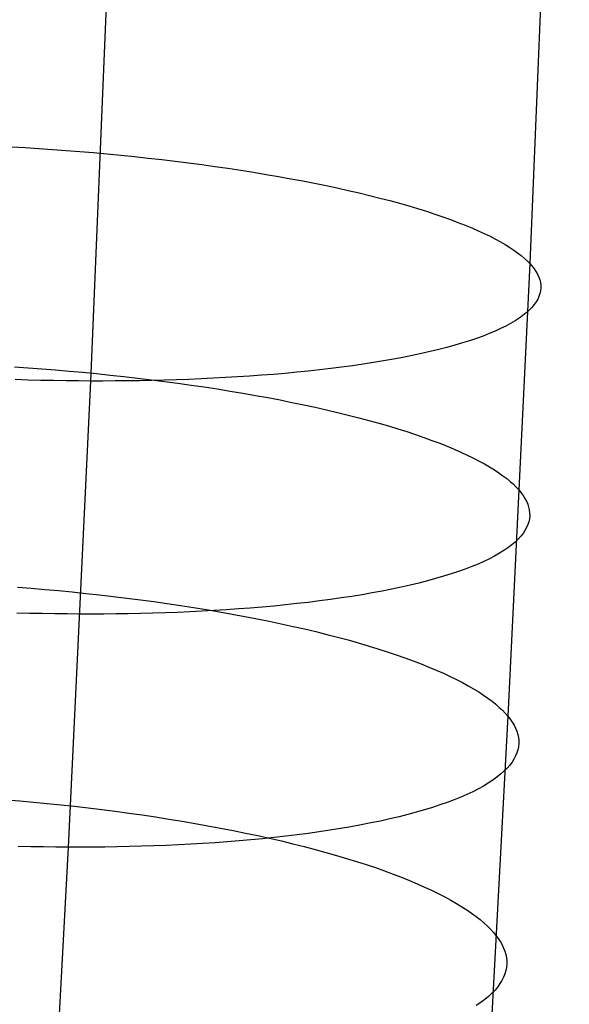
# Model space of a CAD drawing. Extents: x -37 to 483, y -973 to -253.
# Tile 110 of 197: x 421 to 434, y -813 to -790. Entities that reach past the tile are written whole.
import ezdxf

# ---------------------------------------------------------------- set-up
doc = ezdxf.new("R2010")
doc.units = 0
doc.layers.add('PREDEFINITO', color=7, linetype='CONTINUOUS')

msp = doc.modelspace()

# ---------------------------------------------------------------- linework, layer by layer
at = {"layer": 'PREDEFINITO'}
for p, q in [((433.966, -773.673, 72.324), (433.055, -795.651, 75.076)), ((423.854, -776.037, 58.622), (422.93, -798.359, 61.416)), ((421.112, -792.956, 84.257), (421.424, -792.975, 84.24)), ((421.424, -792.975, 84.24), (421.737, -792.995, 84.216)), ((421.737, -792.995, 84.216), (422.051, -793.017, 84.185)), ((422.051, -793.017, 84.185), (422.366, -793.04, 84.147)), ((422.366, -793.04, 84.147), (422.682, -793.066, 84.101)), ((422.682, -793.066, 84.101), (422.998, -793.093, 84.049)), ((422.998, -793.093, 84.049), (423.313, -793.121, 83.989)), ((423.313, -793.121, 83.989), (423.629, -793.152, 83.921)), ((423.629, -793.152, 83.921), (423.943, -793.184, 83.847)), ((423.943, -793.184, 83.847), (424.257, -793.218, 83.765)), ((424.257, -793.218, 83.765), (424.569, -793.253, 83.675)), ((424.569, -793.253, 83.675), (424.879, -793.29, 83.578)), ((424.879, -793.29, 83.578), (425.188, -793.329, 83.474)), ((425.188, -793.329, 83.474), (425.494, -793.369, 83.362)), ((425.494, -793.369, 83.362), (425.797, -793.411, 83.243)), ((425.797, -793.411, 83.243), (426.097, -793.454, 83.117)), ((426.097, -793.454, 83.117), (426.395, -793.499, 82.984)), ((426.395, -793.499, 82.984), (426.688, -793.546, 82.843)), ((426.688, -793.546, 82.843), (426.978, -793.593, 82.696)), ((426.978, -793.593, 82.696), (427.263, -793.643, 82.542)), ((427.263, -793.643, 82.542), (427.544, -793.693, 82.381)), ((427.544, -793.693, 82.381), (427.82, -793.745, 82.214)), ((427.82, -793.745, 82.214), (428.091, -793.798, 82.041)), ((428.091, -793.798, 82.041), (428.357, -793.852, 81.861)), ((428.357, -793.852, 81.861), (428.617, -793.908, 81.676)), ((428.617, -793.908, 81.676), (428.871, -793.964, 81.485)), ((428.871, -793.964, 81.485), (429.119, -794.021, 81.288)), ((429.119, -794.021, 81.288), (429.361, -794.08, 81.086)), ((429.361, -794.08, 81.086), (429.597, -794.139, 80.879)), ((429.597, -794.139, 80.879), (429.826, -794.199, 80.668)), ((429.826, -794.199, 80.668), (430.048, -794.26, 80.451)), ((430.048, -794.26, 80.451), (430.263, -794.321, 80.231)), ((430.263, -794.321, 80.231), (430.47, -794.383, 80.006)), ((430.47, -794.383, 80.006), (430.671, -794.445, 79.778)), ((430.671, -794.445, 79.778), (430.864, -794.508, 79.546)), ((430.864, -794.508, 79.546), (431.05, -794.572, 79.311)), ((431.05, -794.572, 79.311), (431.229, -794.636, 79.073)), ((431.229, -794.636, 79.073), (431.399, -794.7, 78.832)), ((431.399, -794.7, 78.832), (431.562, -794.764, 78.589)), ((431.562, -794.764, 78.589), (431.718, -794.828, 78.343)), ((431.718, -794.828, 78.343), (431.866, -794.893, 78.096)), ((431.866, -794.893, 78.096), (432.006, -794.957, 77.847)), ((432.006, -794.957, 77.847), (432.138, -795.022, 77.597)), ((432.138, -795.022, 77.597), (432.263, -795.086, 77.346)), ((432.263, -795.086, 77.346), (432.38, -795.15, 77.094)), ((432.38, -795.15, 77.094), (432.49, -795.214, 76.841)), ((432.49, -795.214, 76.841), (432.592, -795.278, 76.588)), ((432.592, -795.278, 76.588), (432.687, -795.341, 76.335)), ((432.687, -795.341, 76.335), (432.775, -795.404, 76.082)), ((432.775, -795.404, 76.082), (432.856, -795.467, 75.83)), ((432.856, -795.467, 75.83), (432.929, -795.529, 75.578)), ((432.929, -795.529, 75.578), (432.995, -795.59, 75.326)), ((433.055, -795.651, 75.076), (432.55, -806.09, 76.642)), ((432.995, -795.59, 75.326), (433.055, -795.651, 75.076)), ((433.055, -795.651, 75.076), (433.108, -795.712, 74.824)), ((433.108, -795.712, 74.824), (433.156, -795.774, 74.57)), ((433.156, -795.774, 74.57), (433.197, -795.836, 74.312)), ((433.197, -795.836, 74.312), (433.233, -795.898, 74.051)), ((433.233, -795.898, 74.051), (433.261, -795.961, 73.787)), ((433.261, -795.961, 73.787), (433.283, -796.024, 73.52)), ((433.283, -796.024, 73.52), (433.299, -796.088, 73.251)), ((433.299, -796.088, 73.251), (433.307, -796.151, 72.979)), ((433.308, -796.215, 72.706), (433.302, -796.279, 72.43)), ((433.307, -796.151, 72.979), (433.308, -796.215, 72.706)), ((433.237, -796.471, 71.594), (433.2, -796.534, 71.313)), ((433.266, -796.407, 71.874), (433.237, -796.471, 71.594)), ((433.288, -796.343, 72.153), (433.266, -796.407, 71.874)), ((433.302, -796.279, 72.43), (433.288, -796.343, 72.153)), ((433.103, -796.661, 70.749), (433.041, -796.724, 70.466)), ((433.155, -796.598, 71.031), (433.103, -796.661, 70.749)), ((433.2, -796.534, 71.313), (433.155, -796.598, 71.031)), ((432.809, -796.91, 69.62), (432.715, -796.971, 69.339)), ((432.895, -796.849, 69.902), (432.809, -796.91, 69.62)), ((432.972, -796.786, 70.184), (432.895, -796.849, 69.902)), ((433.041, -796.724, 70.466), (432.972, -796.786, 70.184)), ((432.383, -797.15, 68.505), (432.256, -797.208, 68.231)), ((432.502, -797.091, 68.782), (432.383, -797.15, 68.505)), ((432.612, -797.031, 69.06), (432.502, -797.091, 68.782)), ((432.715, -796.971, 69.339), (432.612, -797.031, 69.06)), ((431.826, -797.376, 67.423), (431.667, -797.43, 67.16)), ((431.977, -797.321, 67.69), (431.826, -797.376, 67.423)), ((432.12, -797.265, 67.959), (431.977, -797.321, 67.69)), ((432.256, -797.208, 68.231), (432.12, -797.265, 67.959)), ((431.144, -797.584, 66.392), (430.955, -797.633, 66.144)), ((431.326, -797.534, 66.644), (431.144, -797.584, 66.392)), ((431.5, -797.482, 66.9), (431.326, -797.534, 66.644)), ((431.667, -797.43, 67.16), (431.5, -797.482, 66.9)), ((429.91, -797.856, 64.976), (429.682, -797.896, 64.759)), ((430.131, -797.814, 65.2), (429.91, -797.856, 64.976)), ((430.347, -797.771, 65.428), (430.131, -797.814, 65.2)), ((430.556, -797.726, 65.662), (430.347, -797.771, 65.428)), ((430.759, -797.68, 65.901), (430.556, -797.726, 65.662)), ((430.955, -797.633, 66.144), (430.759, -797.68, 65.901)), ((421.179, -798.033, 84.998), (421.492, -798.054, 84.974)), ((421.492, -798.054, 84.974), (421.807, -798.077, 84.944)), ((421.807, -798.077, 84.944), (422.122, -798.103, 84.906)), ((428.465, -798.072, 63.76), (428.208, -798.102, 63.579)), ((428.718, -798.04, 63.947), (428.465, -798.072, 63.76)), ((428.967, -798.006, 64.141), (428.718, -798.04, 63.947)), ((429.21, -797.971, 64.341), (428.967, -798.006, 64.141)), ((429.449, -797.934, 64.547), (429.21, -797.971, 64.341)), ((429.682, -797.896, 64.759), (429.449, -797.934, 64.547)), ((422.122, -798.103, 84.906), (422.437, -798.129, 84.86)), ((422.437, -798.129, 84.86), (422.753, -798.158, 84.808)), ((422.753, -798.158, 84.808), (423.068, -798.189, 84.748)), ((423.068, -798.189, 84.748), (423.383, -798.221, 84.681)), ((423.383, -798.221, 84.681), (423.698, -798.255, 84.607)), ((423.698, -798.255, 84.607), (424.011, -798.291, 84.525)), ((424.011, -798.291, 84.525), (424.323, -798.329, 84.436)), ((425.476, -798.309, 62.14), (425.193, -798.321, 62.033)), ((425.758, -798.296, 62.253), (425.476, -798.309, 62.14)), ((426.039, -798.281, 62.373), (425.758, -798.296, 62.253)), ((426.318, -798.265, 62.5), (426.039, -798.281, 62.373)), ((426.596, -798.246, 62.634), (426.318, -798.265, 62.5)), ((426.872, -798.227, 62.775), (426.596, -798.246, 62.634)), ((427.145, -798.205, 62.922), (426.872, -798.227, 62.775)), ((427.416, -798.182, 63.076), (427.145, -798.205, 62.922)), ((427.683, -798.157, 63.237), (427.416, -798.182, 63.076)), ((427.948, -798.13, 63.405), (427.683, -798.157, 63.237)), ((428.208, -798.102, 63.579), (427.948, -798.13, 63.405)), ((421.486, -798.336, 61.223), (421.188, -798.327, 61.201)), ((421.782, -798.344, 61.25), (421.486, -798.336, 61.223)), ((422.074, -798.35, 61.284), (421.782, -798.344, 61.25)), ((422.363, -798.354, 61.322), (422.074, -798.35, 61.284)), ((422.649, -798.357, 61.367), (422.363, -798.354, 61.322)), ((422.93, -798.359, 61.416), (422.411, -809.108, 63.028)), ((422.93, -798.359, 61.416), (422.649, -798.357, 61.367)), ((423.211, -798.359, 61.471), (422.93, -798.359, 61.416)), ((423.493, -798.358, 61.532), (423.211, -798.359, 61.471)), ((423.775, -798.355, 61.6), (423.493, -798.358, 61.532)), ((424.059, -798.352, 61.673), (423.775, -798.355, 61.6)), ((424.342, -798.346, 61.753), (424.059, -798.352, 61.673)), ((424.323, -798.329, 84.436), (424.633, -798.368, 84.339)), ((424.626, -798.339, 61.84), (424.342, -798.346, 61.753)), ((424.91, -798.331, 61.933), (424.626, -798.339, 61.84)), ((424.633, -798.368, 84.339), (424.942, -798.409, 84.235)), ((425.193, -798.321, 62.033), (424.91, -798.331, 61.933)), ((424.942, -798.409, 84.235), (425.247, -798.452, 84.124)), ((425.247, -798.452, 84.124), (425.551, -798.496, 84.005)), ((425.551, -798.496, 84.005), (425.851, -798.542, 83.88)), ((425.851, -798.542, 83.88), (426.148, -798.59, 83.747)), ((426.148, -798.59, 83.747), (426.441, -798.639, 83.607)), ((426.441, -798.639, 83.607), (426.731, -798.69, 83.46)), ((426.731, -798.69, 83.46), (427.016, -798.742, 83.306)), ((427.016, -798.742, 83.306), (427.297, -798.796, 83.146)), ((427.297, -798.796, 83.146), (427.573, -798.851, 82.98)), ((427.573, -798.851, 82.98), (427.844, -798.907, 82.807)), ((427.844, -798.907, 82.807), (428.109, -798.964, 82.628)), ((428.109, -798.964, 82.628), (428.369, -799.023, 82.443)), ((428.369, -799.023, 82.443), (428.623, -799.083, 82.252)), ((428.623, -799.083, 82.252), (428.871, -799.144, 82.056)), ((428.871, -799.144, 82.056), (429.113, -799.205, 81.854)), ((429.113, -799.205, 81.854), (429.348, -799.268, 81.648)), ((429.348, -799.268, 81.648), (429.577, -799.332, 81.437)), ((429.577, -799.332, 81.437), (429.798, -799.396, 81.221)), ((429.798, -799.396, 81.221), (430.013, -799.461, 81.001)), ((430.013, -799.461, 81.001), (430.221, -799.527, 80.777)), ((430.221, -799.527, 80.777), (430.421, -799.593, 80.549)), ((430.421, -799.593, 80.549), (430.614, -799.66, 80.318)), ((430.614, -799.66, 80.318), (430.8, -799.727, 80.083)), ((430.8, -799.727, 80.083), (430.978, -799.795, 79.846)), ((430.978, -799.795, 79.846), (431.149, -799.863, 79.605)), ((431.149, -799.863, 79.605), (431.312, -799.931, 79.363)), ((431.312, -799.931, 79.363), (431.467, -799.999, 79.118)), ((431.467, -799.999, 79.118), (431.614, -800.067, 78.872)), ((431.614, -800.067, 78.872), (431.754, -800.136, 78.623)), ((431.754, -800.136, 78.623), (431.887, -800.204, 78.374)), ((431.887, -800.204, 78.374), (432.011, -800.272, 78.123)), ((432.011, -800.272, 78.123), (432.128, -800.34, 77.872)), ((432.128, -800.34, 77.872), (432.238, -800.408, 77.62)), ((432.238, -800.408, 77.62), (432.34, -800.475, 77.367)), ((432.34, -800.475, 77.367), (432.435, -800.542, 77.115)), ((432.435, -800.542, 77.115), (432.522, -800.609, 76.862)), ((432.522, -800.609, 76.862), (432.603, -800.675, 76.61)), ((432.603, -800.675, 76.61), (432.676, -800.741, 76.359)), ((432.676, -800.741, 76.359), (432.742, -800.806, 76.108)), ((432.742, -800.806, 76.108), (432.802, -800.871, 75.858)), ((432.802, -800.871, 75.858), (432.855, -800.936, 75.607)), ((432.855, -800.936, 75.607), (432.902, -801.001, 75.353)), ((432.902, -801.001, 75.353), (432.943, -801.066, 75.095)), ((432.943, -801.066, 75.095), (432.978, -801.133, 74.835)), ((432.978, -801.133, 74.835), (433.007, -801.199, 74.571)), ((433.007, -801.199, 74.571), (433.029, -801.266, 74.305)), ((433.029, -801.266, 74.305), (433.044, -801.333, 74.037)), ((433.044, -801.333, 74.037), (433.052, -801.4, 73.766)), ((433.053, -801.468, 73.493), (433.046, -801.535, 73.218)), ((433.052, -801.4, 73.766), (433.053, -801.468, 73.493)), ((433.011, -801.671, 72.663), (432.981, -801.738, 72.383)), ((433.032, -801.603, 72.941), (433.011, -801.671, 72.663)), ((433.046, -801.535, 73.218), (433.032, -801.603, 72.941)), ((432.846, -801.94, 71.54), (432.785, -802.006, 71.258)), ((432.899, -801.873, 71.822), (432.846, -801.94, 71.54)), ((432.944, -801.806, 72.103), (432.899, -801.873, 71.822)), ((432.981, -801.738, 72.383), (432.944, -801.806, 72.103)), ((432.638, -802.138, 70.694), (432.552, -802.203, 70.413)), ((432.715, -802.073, 70.976), (432.638, -802.138, 70.694)), ((432.785, -802.006, 71.258), (432.715, -802.073, 70.976)), ((432.244, -802.395, 69.577), (432.125, -802.457, 69.301)), ((432.355, -802.332, 69.854), (432.244, -802.395, 69.577)), ((432.457, -802.268, 70.133), (432.355, -802.332, 69.854)), ((432.552, -802.203, 70.413), (432.457, -802.268, 70.133)), ((431.862, -802.579, 68.755), (431.719, -802.638, 68.487)), ((431.998, -802.518, 69.027), (431.862, -802.579, 68.755)), ((432.125, -802.457, 69.301), (431.998, -802.518, 69.027)), ((431.241, -802.809, 67.698), (431.067, -802.863, 67.443)), ((431.408, -802.753, 67.958), (431.241, -802.809, 67.698)), ((431.567, -802.696, 68.221), (431.408, -802.753, 67.958)), ((431.719, -802.638, 68.487), (431.567, -802.696, 68.221)), ((430.297, -803.067, 66.462), (430.088, -803.114, 66.229)), ((430.5, -803.018, 66.701), (430.297, -803.067, 66.462)), ((430.696, -802.968, 66.944), (430.5, -803.018, 66.701)), ((430.885, -802.916, 67.191), (430.696, -802.968, 66.944)), ((431.067, -802.863, 67.443), (430.885, -802.916, 67.191)), ((421.247, -803.114, 85.733), (421.561, -803.138, 85.703)), ((421.561, -803.138, 85.703), (421.876, -803.165, 85.665)), ((421.876, -803.165, 85.665), (422.192, -803.193, 85.62)), ((422.192, -803.193, 85.62), (422.507, -803.224, 85.568)), ((422.507, -803.224, 85.568), (422.823, -803.256, 85.509)), ((422.823, -803.256, 85.509), (423.138, -803.29, 85.442)), ((423.138, -803.29, 85.442), (423.452, -803.326, 85.368)), ((429.189, -803.286, 65.349), (428.95, -803.325, 65.144)), ((429.422, -803.246, 65.561), (429.189, -803.286, 65.349)), ((429.65, -803.204, 65.778), (429.422, -803.246, 65.561)), ((429.872, -803.16, 66.001), (429.65, -803.204, 65.778)), ((430.088, -803.114, 66.229), (429.872, -803.16, 66.001)), ((423.452, -803.326, 85.368), (423.765, -803.364, 85.286)), ((423.765, -803.364, 85.286), (424.077, -803.404, 85.197)), ((424.077, -803.404, 85.197), (424.387, -803.446, 85.101)), ((424.387, -803.446, 85.101), (424.696, -803.489, 84.997)), ((424.696, -803.489, 84.997), (425.002, -803.535, 84.887)), ((427.423, -803.521, 64.041), (427.155, -803.548, 63.881)), ((427.687, -803.493, 64.209), (427.423, -803.521, 64.041)), ((427.948, -803.463, 64.383), (427.687, -803.493, 64.209)), ((428.205, -803.431, 64.564), (427.948, -803.463, 64.383)), ((428.458, -803.398, 64.751), (428.205, -803.431, 64.564)), ((428.707, -803.362, 64.944), (428.458, -803.398, 64.751)), ((428.95, -803.325, 65.144), (428.707, -803.362, 64.944)), ((421.521, -803.717, 62.056), (421.226, -803.709, 62.029)), ((421.814, -803.723, 62.089), (421.521, -803.717, 62.056)), ((422.103, -803.728, 62.128), (421.814, -803.723, 62.089)), ((422.388, -803.731, 62.173), (422.103, -803.728, 62.128)), ((422.67, -803.733, 62.222), (422.388, -803.731, 62.173)), ((422.951, -803.734, 62.277), (422.67, -803.733, 62.222)), ((423.232, -803.733, 62.338), (422.951, -803.734, 62.277)), ((423.515, -803.73, 62.406), (423.232, -803.733, 62.338)), ((423.798, -803.726, 62.479), (423.515, -803.73, 62.406)), ((424.082, -803.72, 62.559), (423.798, -803.726, 62.479)), ((424.366, -803.713, 62.646), (424.082, -803.72, 62.559)), ((424.649, -803.704, 62.739), (424.366, -803.713, 62.646)), ((424.933, -803.694, 62.839), (424.649, -803.704, 62.739)), ((425.216, -803.682, 62.945), (424.933, -803.694, 62.839)), ((425.002, -803.535, 84.887), (425.305, -803.582, 84.768)), ((425.498, -803.668, 63.058), (425.216, -803.682, 62.945)), ((425.305, -803.582, 84.768), (425.605, -803.63, 84.643)), ((425.779, -803.652, 63.178), (425.498, -803.668, 63.058)), ((425.605, -803.63, 84.643), (425.902, -803.681, 84.511)), ((426.058, -803.635, 63.305), (425.779, -803.652, 63.178)), ((425.902, -803.681, 84.511), (426.195, -803.733, 84.371)), ((426.336, -803.616, 63.439), (426.058, -803.635, 63.305)), ((426.195, -803.733, 84.371), (426.484, -803.786, 84.225)), ((426.611, -803.595, 63.579), (426.336, -803.616, 63.439)), ((426.885, -803.572, 63.727), (426.611, -803.595, 63.579)), ((427.155, -803.548, 63.881), (426.885, -803.572, 63.727)), ((426.484, -803.786, 84.225), (426.769, -803.841, 84.072)), ((426.769, -803.841, 84.072), (427.05, -803.898, 83.912)), ((427.05, -803.898, 83.912), (427.326, -803.956, 83.746)), ((427.326, -803.956, 83.746), (427.597, -804.016, 83.573)), ((427.597, -804.016, 83.573), (427.862, -804.076, 83.395)), ((427.862, -804.076, 83.395), (428.122, -804.138, 83.21)), ((428.122, -804.138, 83.21), (428.376, -804.202, 83.02)), ((428.376, -804.202, 83.02), (428.623, -804.266, 82.825)), ((428.623, -804.266, 82.825), (428.865, -804.331, 82.624)), ((428.865, -804.331, 82.624), (429.1, -804.398, 82.418)), ((429.1, -804.398, 82.418), (429.329, -804.465, 82.207)), ((429.329, -804.465, 82.207), (429.55, -804.533, 81.992)), ((429.55, -804.533, 81.992), (429.765, -804.602, 81.772)), ((429.765, -804.602, 81.772), (429.972, -804.671, 81.549)), ((429.972, -804.671, 81.549), (430.173, -804.741, 81.322)), ((430.173, -804.741, 81.322), (430.366, -804.812, 81.091)), ((430.366, -804.812, 81.091), (430.551, -804.883, 80.857)), ((430.551, -804.883, 80.857), (430.729, -804.954, 80.62)), ((430.729, -804.954, 80.62), (430.899, -805.026, 80.38)), ((430.899, -805.026, 80.38), (431.062, -805.098, 80.138)), ((431.062, -805.098, 80.138), (431.217, -805.17, 79.894)), ((431.217, -805.17, 79.894), (431.365, -805.242, 79.648)), ((431.365, -805.242, 79.648), (431.504, -805.314, 79.401)), ((431.504, -805.314, 79.401), (431.636, -805.386, 79.152)), ((431.636, -805.386, 79.152), (431.761, -805.458, 78.902)), ((431.761, -805.458, 78.902), (431.878, -805.53, 78.651)), ((431.878, -805.53, 78.651), (431.987, -805.601, 78.399)), ((431.987, -805.601, 78.399), (432.089, -805.672, 78.147)), ((432.089, -805.672, 78.147), (432.184, -805.743, 77.895)), ((432.184, -805.743, 77.895), (432.271, -805.814, 77.644)), ((432.271, -805.814, 77.644), (432.351, -805.884, 77.392)), ((432.351, -805.884, 77.392), (432.424, -805.953, 77.141)), ((432.424, -805.953, 77.141), (432.49, -806.022, 76.891)), ((432.49, -806.022, 76.891), (432.55, -806.09, 76.642)), ((432.55, -806.09, 76.642), (432.004, -816.199, 78.363)), ((432.55, -806.09, 76.642), (432.603, -806.159, 76.391)), ((432.603, -806.159, 76.391), (432.65, -806.227, 76.137)), ((432.65, -806.227, 76.137), (432.691, -806.297, 75.88)), ((432.691, -806.297, 75.88), (432.726, -806.367, 75.621)), ((432.726, -806.367, 75.621), (432.754, -806.437, 75.358)), ((432.754, -806.437, 75.358), (432.776, -806.507, 75.092)), ((432.776, -806.507, 75.092), (432.791, -806.578, 74.824)), ((432.791, -806.578, 74.824), (432.799, -806.649, 74.554)), ((432.799, -806.649, 74.554), (432.799, -806.72, 74.281)), ((432.757, -806.935, 73.453), (432.727, -807.006, 73.174)), ((432.779, -806.863, 73.731), (432.757, -806.935, 73.453)), ((432.793, -806.792, 74.007), (432.779, -806.863, 73.731)), ((432.799, -806.72, 74.281), (432.793, -806.792, 74.007)), ((432.645, -807.148, 72.614), (432.592, -807.219, 72.332)), ((432.69, -807.077, 72.894), (432.645, -807.148, 72.614)), ((432.727, -807.006, 73.174), (432.69, -807.077, 72.894)), ((432.46, -807.359, 71.77), (432.383, -807.428, 71.488)), ((432.53, -807.289, 72.051), (432.46, -807.359, 71.77)), ((432.592, -807.219, 72.332), (432.53, -807.289, 72.051)), ((432.202, -807.565, 70.928), (432.099, -807.632, 70.65)), ((432.296, -807.497, 71.208), (432.202, -807.565, 70.928)), ((432.383, -807.428, 71.488), (432.296, -807.497, 71.208)), ((431.742, -807.829, 69.824), (431.606, -807.892, 69.553)), ((431.869, -807.764, 70.097), (431.742, -807.829, 69.824)), ((431.988, -807.699, 70.373), (431.869, -807.764, 70.097)), ((432.099, -807.632, 70.65), (431.988, -807.699, 70.373)), ((420.982, -808.016, 86.568), (421.296, -808.042, 86.537)), ((421.296, -808.042, 86.537), (421.611, -808.07, 86.5)), ((421.611, -808.07, 86.5), (421.926, -808.1, 86.455)), ((431.311, -808.016, 69.019), (431.152, -808.076, 68.757)), ((431.463, -807.955, 69.285), (431.311, -808.016, 69.019)), ((431.606, -807.892, 69.553), (431.463, -807.955, 69.285)), ((421.926, -808.1, 86.455), (422.242, -808.132, 86.403)), ((422.242, -808.132, 86.403), (422.557, -808.166, 86.344)), ((422.557, -808.166, 86.344), (422.872, -808.202, 86.278)), ((422.872, -808.202, 86.278), (423.186, -808.24, 86.204)), ((423.186, -808.24, 86.204), (423.499, -808.28, 86.123)), ((423.499, -808.28, 86.123), (423.811, -808.322, 86.034)), ((430.628, -808.248, 67.991), (430.439, -808.303, 67.744)), ((430.81, -808.192, 68.243), (430.628, -808.248, 67.991)), ((430.985, -808.135, 68.498), (430.81, -808.192, 68.243)), ((431.152, -808.076, 68.757), (430.985, -808.135, 68.498)), ((423.811, -808.322, 86.034), (424.121, -808.366, 85.938)), ((424.121, -808.366, 85.938), (424.429, -808.412, 85.835)), ((424.429, -808.412, 85.835), (424.735, -808.459, 85.725)), ((424.735, -808.459, 85.725), (425.038, -808.509, 85.607)), ((425.038, -808.509, 85.607), (425.338, -808.56, 85.482)), ((429.614, -808.505, 66.803), (429.392, -808.551, 66.581)), ((429.83, -808.457, 67.031), (429.614, -808.505, 66.803)), ((430.04, -808.407, 67.264), (429.83, -808.457, 67.031)), ((430.243, -808.356, 67.502), (430.04, -808.407, 67.264)), ((430.439, -808.303, 67.744), (430.243, -808.356, 67.502)), ((425.338, -808.56, 85.482), (425.635, -808.613, 85.35)), ((425.635, -808.613, 85.35), (425.928, -808.668, 85.211)), ((425.928, -808.668, 85.211), (426.217, -808.724, 85.065)), ((426.217, -808.724, 85.065), (426.502, -808.782, 84.912)), ((428.448, -808.719, 65.748), (428.2, -808.756, 65.555)), ((428.692, -808.68, 65.947), (428.448, -808.719, 65.748)), ((428.931, -808.639, 66.152), (428.692, -808.68, 65.947)), ((429.164, -808.596, 66.364), (428.931, -808.639, 66.152)), ((429.392, -808.551, 66.581), (429.164, -808.596, 66.364)), ((426.352, -808.963, 64.385), (426.077, -808.985, 64.245)), ((426.626, -808.939, 64.532), (426.352, -808.963, 64.385)), ((426.502, -808.782, 84.912), (426.782, -808.842, 84.753)), ((426.896, -808.914, 64.686), (426.626, -808.939, 64.532)), ((426.782, -808.842, 84.753), (427.058, -808.903, 84.588)), ((427.164, -808.886, 64.846), (426.896, -808.914, 64.686)), ((427.058, -808.903, 84.588), (427.329, -808.965, 84.416)), ((427.429, -808.856, 65.014), (427.164, -808.886, 64.846)), ((427.329, -808.965, 84.416), (427.594, -809.029, 84.238)), ((427.69, -808.825, 65.188), (427.429, -808.856, 65.014)), ((427.947, -808.791, 65.368), (427.69, -808.825, 65.188)), ((428.2, -808.756, 65.555), (427.947, -808.791, 65.368)), ((421.554, -809.097, 62.895), (421.262, -809.09, 62.862)), ((421.843, -809.102, 62.934), (421.554, -809.097, 62.895)), ((422.129, -809.106, 62.979), (421.843, -809.102, 62.934)), ((422.411, -809.108, 63.028), (421.849, -819.511, 64.799)), ((422.411, -809.108, 63.028), (422.129, -809.106, 62.979)), ((422.691, -809.109, 63.083), (422.411, -809.108, 63.028)), ((422.973, -809.108, 63.144), (422.691, -809.109, 63.083)), ((423.256, -809.105, 63.212), (422.973, -809.108, 63.144)), ((423.539, -809.101, 63.285), (423.256, -809.105, 63.212)), ((423.823, -809.095, 63.365), (423.539, -809.101, 63.285)), ((424.106, -809.088, 63.452), (423.823, -809.095, 63.365)), ((424.39, -809.078, 63.545), (424.106, -809.088, 63.452)), ((424.674, -809.067, 63.645), (424.39, -809.078, 63.545)), ((424.957, -809.055, 63.751), (424.674, -809.067, 63.645)), ((425.239, -809.04, 63.864), (424.957, -809.055, 63.751)), ((425.52, -809.024, 63.984), (425.239, -809.04, 63.864)), ((425.799, -809.005, 64.111), (425.52, -809.024, 63.984)), ((426.077, -808.985, 64.245), (425.799, -809.005, 64.111)), ((427.594, -809.029, 84.238), (427.853, -809.094, 84.054)), ((427.853, -809.094, 84.054), (428.107, -809.161, 83.864)), ((428.107, -809.161, 83.864), (428.355, -809.228, 83.669)), ((428.355, -809.228, 83.669), (428.596, -809.297, 83.469)), ((428.596, -809.297, 83.469), (428.831, -809.367, 83.263)), ((428.831, -809.367, 83.263), (429.059, -809.437, 83.053)), ((429.059, -809.437, 83.053), (429.281, -809.509, 82.839)), ((429.281, -809.509, 82.839), (429.495, -809.581, 82.62)), ((429.495, -809.581, 82.62), (429.703, -809.654, 82.397)), ((429.703, -809.654, 82.397), (429.903, -809.728, 82.17)), ((429.903, -809.728, 82.17), (430.095, -809.802, 81.94)), ((430.095, -809.802, 81.94), (430.281, -809.876, 81.707)), ((430.281, -809.876, 81.707), (430.458, -809.951, 81.47)), ((430.458, -809.951, 81.47), (430.628, -810.027, 81.231)), ((430.628, -810.027, 81.231), (430.791, -810.102, 80.99)), ((430.791, -810.102, 80.99), (430.946, -810.178, 80.747)), ((430.946, -810.178, 80.747), (431.093, -810.254, 80.501)), ((431.093, -810.254, 80.501), (431.233, -810.329, 80.254)), ((431.233, -810.329, 80.254), (431.365, -810.405, 80.006)), ((431.365, -810.405, 80.006), (431.489, -810.481, 79.756)), ((431.489, -810.481, 79.756), (431.606, -810.556, 79.506)), ((431.606, -810.556, 79.506), (431.715, -810.631, 79.255)), ((431.715, -810.631, 79.255), (431.817, -810.706, 79.004)), ((431.817, -810.706, 79.004), (431.911, -810.78, 78.753)), ((431.911, -810.78, 78.753), (431.998, -810.854, 78.501)), ((431.998, -810.854, 78.501), (432.078, -810.928, 78.25)), ((432.078, -810.928, 78.25), (432.151, -811.001, 78)), ((432.151, -811.001, 78), (432.217, -811.073, 77.75)), ((432.217, -811.073, 77.75), (432.276, -811.145, 77.502)), ((432.276, -811.145, 77.502), (432.329, -811.217, 77.252)), ((432.329, -811.217, 77.252), (432.376, -811.289, 76.999)), ((432.376, -811.289, 76.999), (432.417, -811.362, 76.742)), ((432.417, -811.362, 76.742), (432.451, -811.435, 76.483)), ((432.451, -811.435, 76.483), (432.479, -811.509, 76.221)), ((432.479, -811.509, 76.221), (432.501, -811.583, 75.956)), ((432.501, -811.583, 75.956), (432.516, -811.657, 75.688)), ((432.516, -811.657, 75.688), (432.523, -811.732, 75.419)), ((432.517, -811.881, 74.873), (432.503, -811.956, 74.597)), ((432.524, -811.806, 75.147), (432.517, -811.881, 74.873)), ((432.523, -811.732, 75.419), (432.524, -811.806, 75.147)), ((432.451, -812.106, 74.042), (432.414, -812.181, 73.763)), ((432.481, -812.031, 74.32), (432.451, -812.106, 74.042)), ((432.503, -811.956, 74.597), (432.481, -812.031, 74.32)), ((432.315, -812.329, 73.202), (432.253, -812.403, 72.921)), ((432.368, -812.255, 73.483), (432.315, -812.329, 73.202)), ((432.414, -812.181, 73.763), (432.368, -812.255, 73.483)), ((432.105, -812.549, 72.36), (432.019, -812.621, 72.08)), ((432.183, -812.476, 72.64), (432.105, -812.549, 72.36)), ((432.253, -812.403, 72.921), (432.183, -812.476, 72.64)), ((431.924, -812.692, 71.801), (431.821, -812.763, 71.523)), ((432.019, -812.621, 72.08), (431.924, -812.692, 71.801))]:
    msp.add_line(p, q, dxfattribs=at)

doc.saveas('drawing.dxf')
